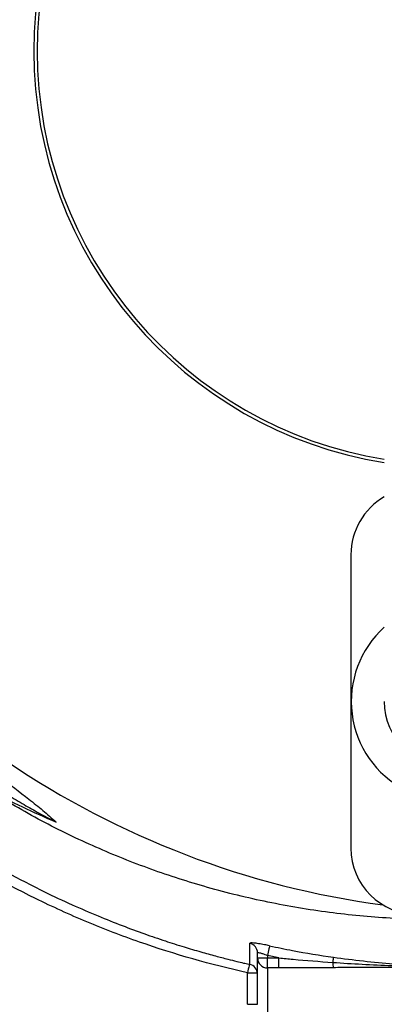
# Model space of a CAD drawing. Header units: millimetres. Extents: x 2267 to 4635, y 1105 to 5811.
# Tile 13 of 23: x 3028 to 3247, y 4053 to 4644. Entities that reach past the tile are written whole.
import ezdxf

# ---------------------------------------------------------------- set-up
doc = ezdxf.new("R2010")
doc.units = ezdxf.units.MM
doc.header["$LTSCALE"] = 2

msp = doc.modelspace()

# ---------------------------------------------------------------- linework, layer by layer
at = {"color": 7, "linetype": 'Continuous', "lineweight": 25}
for p, q in [((3226.86, 4322.53), (3226.86, 4146.53)), ((3170.86, 4080.58), (3170.86, 4083.58)), ((3166.2, 4076.9), (3166.2, 4076.81)), ((3170.86, 4080.58), (3176.86, 4080.58)), ((3170.86, 4052.76), (3170.86, 4080.58)), ((3183.7, 4080.58), (3176.86, 4082.03)), ((3176.86, 4082.03), (3176.86, 4080.58)), ((3176.86, 4074.6), (3176.86, 4080.58)), ((3176.86, 4080.58), (3183.7, 4080.58)), ((3183.7, 4074.6), (3183.7, 4080.58)), ((3164.86, 4052.76), (3164.86, 4071.67)), ((3183.7, 4074.6), (3176.86, 4074.6)), ((3176.86, 4074.6), (3176.86, 4046.69)), ((3164.86, 4052.76), (3170.86, 4052.76))]:
    msp.add_line(p, q, dxfattribs=at)
at = {"color": 8, "linetype": 'Continuous', "lineweight": 25}
msp.add_line((3164.86, 4071.67), (3170.81, 4071.67), dxfattribs=at)
at = {"color": 7, "linetype": 'Continuous', "lineweight": 25, "flags": 128}
for points in [[(3178.14, 4087.86), (3178.09, 4087.66), (3178.01, 4087.26), (3177.88, 4086.69), (3177.72, 4085.96), (3177.53, 4085.1), (3177.32, 4084.14), (3177.1, 4083.1), (3176.86, 4082.03)], [(3216.38, 4080.99), (3216.36, 4080.88), (3216.33, 4080.67), (3216.29, 4080.38), (3216.24, 4080.02), (3216.18, 4079.58), (3216.11, 4079.07), (3216.03, 4078.51), (3215.94, 4077.9)]]:
    msp.add_lwpolyline(points, dxfattribs=at)
at = {"color": 8, "linetype": 'Continuous', "lineweight": 25, "flags": 128}
msp.add_lwpolyline([(3166, 4076.83), (3165.95, 4076.59), (3165.79, 4075.86), (3165.59, 4074.97), (3165.37, 4073.94), (3165.12, 4072.83), (3164.86, 4071.67)], dxfattribs=at)
at = {"color": 7, "linetype": 'Continuous', "lineweight": 25}
for centre, radius, start, end in [((3286.86, 4624.53), 250, 99.2069, 180), ((3286.86, 4624.53), 248, 99.2818, 180), ((3286.86, 4624.53), 250, 180, 260.7931), ((3286.86, 4624.53), 248, 180, 260.7182), ((3286.86, 4624.53), 693, 181.57108, 267.02226), ((3316.02, 4633.73), 526, 209.38318, 262.34866), ((3266.86, 4322.53), 40, 120, 180), ((3286.86, 4234.53), 59.8, 131.98281, 242.5), ((3286.86, 4234.53), 40, 180, 0), ((3266.86, 4146.53), 40, 180, 270), ((3286.86, 4624.53), 651, 230.0922, 249.9078), ((3286.86, 4624.53), 655, 230.09164, 249.90836), ((3286.86, 4624.53), 688, 230.06217, 249.93742), ((3164.89, 4083.57), 5.98, 0.09941, 76.54012), ((3164.86, 4070.86), 6, 2.46114, 77.1727), ((3176.85, 4080.59), 5.99, 180.10925, 270.1093), ((3226.85, 4077.65), 10.9, 178.70505, 195.52825)]:
    msp.add_arc(centre, radius, start, end, dxfattribs=at)
msp.add_ellipse((3316.02, 4826.5), major_axis=(0, 719.45), ratio=0.963433, start_param=2.684346, end_param=2.747955, dxfattribs=at)
for points, knots in [([(3164.86, 4071.67), (3142.84, 4076.55), (3121.25, 4082.71), (3089.49, 4093.85), (3079.01, 4097.87), (3063.45, 4104.4), (3058.29, 4106.65), (3048.03, 4111.32), (3042.94, 4113.73), (3017.74, 4126.11), (2998.34, 4137.13), (2961, 4161.32), (2943.08, 4174.5), (2917.3, 4195.91), (2908.89, 4203.31), (2896.57, 4214.85), (2892.51, 4218.77), (2884.53, 4226.7), (2880.6, 4230.71), (2861.33, 4251.04), (2846.99, 4268.1), (2820.4, 4303.75), (2808.15, 4322.35), (2794.19, 4346.58), (2791.46, 4351.48), (2786.15, 4361.37), (2783.55, 4366.37), (2775.99, 4381.5), (2771.28, 4391.69), (2758.09, 4422.53), (2750.58, 4443.48), (2738.03, 4486.15), (2733, 4507.87), (2728.32, 4535.51), (2727.46, 4541.06), (2726.3, 4549.43), (2725.93, 4552.22), (2725.24, 4557.82), (2724.91, 4560.61), (2723.39, 4574.6), (2722.52, 4585.8), (2720.88, 4619.43), (2721.11, 4641.87), (2723.1, 4669.98), (2723.58, 4675.6), (2724.71, 4686.78), (2725.35, 4692.36), (2727.53, 4709.02), (2729.31, 4720.04), (2735.61, 4752.88), (2741.08, 4774.46), (2751.21, 4806.36), (2754.91, 4816.91), (2760.94, 4832.62), (2763.04, 4837.84), (2767.39, 4848.23), (2769.65, 4853.4), (2781.3, 4879.04), (2791.81, 4898.94), (2803.52, 4918.22)], [0, 0, 0, 0, 0.0625, 0.0625, 0.09375, 0.09375, 0.109375, 0.109375, 0.125, 0.125, 0.1875, 0.1875, 0.25, 0.25, 0.28125, 0.28125, 0.296875, 0.296875, 0.3125, 0.3125, 0.375, 0.375, 0.4375, 0.4375, 0.453125, 0.453125, 0.46875, 0.46875, 0.5, 0.5, 0.5625, 0.5625, 0.625, 0.625, 0.640625, 0.640625, 0.648437, 0.648437, 0.65625, 0.65625, 0.6875, 0.6875, 0.75, 0.75, 0.765625, 0.765625, 0.78125, 0.78125, 0.8125, 0.8125, 0.875, 0.875, 0.90625, 0.90625, 0.921875, 0.921875, 0.9375, 0.9375, 1, 1, 1, 1]), ([(2808.63, 4915.11), (2805.25, 4909.41), (2798.48, 4898.01), (2789.1, 4880.43), (2780.28, 4862.53), (2770.77, 4841.3), (2761.01, 4816.62), (2751.53, 4788.36), (2743.49, 4759.38), (2736.98, 4729.74), (2732.05, 4699.53), (2728.84, 4669.63), (2727.25, 4640.13), (2727.19, 4611.01), (2728.66, 4581.82), (2731.72, 4552.07), (2736.47, 4521.94), (2743.01, 4491.56), (2751.29, 4461.29), (2761.37, 4431.25), (2773.25, 4401.56), (2786.68, 4372.86), (2801.55, 4345.23), (2817.78, 4318.72), (2835.61, 4292.9), (2855.06, 4267.9), (2876.1, 4243.81), (2898.26, 4221.17), (2921.45, 4200.02), (2945.54, 4180.38), (2970.9, 4161.88), (2997.6, 4144.84), (3017.72, 4133.04), (3029.08, 4127.49), (3030.85, 4126.63)], [0, 0, 0, 0, 0.021642, 0.043284, 0.065035, 0.086787, 0.11921, 0.151655, 0.184077, 0.217365, 0.250679, 0.283967, 0.31553, 0.347092, 0.379001, 0.410909, 0.444709, 0.478535, 0.512336, 0.547119, 0.58193, 0.616713, 0.650512, 0.684338, 0.718137, 0.752918, 0.787726, 0.822507, 0.856312, 0.890142, 0.923947, 0.958735, 0.993552, 1, 1, 1, 1]), ([(2853.09, 4373.51), (2855.16, 4369.66), (2862.89, 4355.23), (2878.42, 4331.44), (2899.52, 4302.33), (2920.94, 4276.71), (2942.02, 4254.23), (2962.32, 4234.53), (2981.76, 4217.26), (3000.05, 4202.16), (3016.93, 4188.92), (3031.08, 4178.01), (3042.34, 4169.19), (3047.56, 4164.45), (3050.17, 4162.07)], [0, 0, 0, 0, 0.044896, 0.168274, 0.291529, 0.41438, 0.511255, 0.608188, 0.705076, 0.778604, 0.852133, 0.925835, 0.962948, 1, 1, 1, 1]), ([(2959.91, 4222.1), (2960.71, 4221.43), (2962.32, 4220.09), (2964.75, 4218.1), (2967.19, 4216.13), (2969.64, 4214.17), (2972.1, 4212.23), (2974.58, 4210.3), (2977.07, 4208.39), (2979.58, 4206.5), (2982.09, 4204.62), (2984.62, 4202.75), (2987.16, 4200.9), (2989.71, 4199.07), (2992.28, 4197.25), (2997.01, 4193.94), (3003.95, 4189.23), (3013.2, 4183.24), (3022.59, 4177.46), (3030.41, 4172.87), (3036.6, 4169.37), (3041.09, 4166.89), (3045.61, 4164.45), (3048.65, 4162.87), (3050.16, 4162.07)], [0, 0, 0, 0, 0.0289947, 0.0579823, 0.0869639, 0.1159407, 0.1449138, 0.1738846, 0.202854, 0.2318233, 0.2607937, 0.2897664, 0.3187425, 0.3477231, 0.3767096, 0.4057029, 0.5071482, 0.6085456, 0.7099455, 0.8113982, 0.8585678, 0.9057213, 0.9528637, 1, 1, 1, 1]), ([(3286.86, 4103.61), (3274.68, 4103.7), (3250.31, 4103.9), (3213.63, 4107.51), (3177.04, 4113.62), (3141.33, 4122.36), (3106.9, 4133.44), (3073.69, 4146.78), (3041.18, 4162.39), (3020.4, 4174.77), (3010.01, 4180.96)], [0, 0, 0, 0, 0.12552, 0.25104, 0.379214, 0.507389, 0.629316, 0.751243, 0.875621, 1, 1, 1, 1]), ([(3030.82, 4126.56), (3034.93, 4124.44), (3044.38, 4119.58), (3059.23, 4112.68), (3074.78, 4105.93), (3089.3, 4100.13), (3102.75, 4095.16), (3115.1, 4090.92), (3126.33, 4087.34), (3136.41, 4084.35), (3145.26, 4081.89), (3152.47, 4080), (3158.07, 4078.61), (3162.26, 4077.61), (3164.81, 4077.01), (3166, 4076.74), (3166.16, 4076.7)], [0, 0, 0, 0, 0.1025994, 0.2361604, 0.3584403, 0.4695804, 0.5697548, 0.6591738, 0.7381045, 0.806905, 0.8658688, 0.9143522, 0.9500731, 0.9766087, 0.996995, 1, 1, 1, 1]), ([(3178.14, 4087.86), (3177.11, 4088.08), (3174.79, 4088.58), (3171.44, 4089.18), (3168.58, 4089.58), (3166.65, 4089.68), (3166.4, 4089.48), (3166.28, 4089.38)], [0, 0, 0, 0, 0.168182, 0.377579, 0.584248, 0.791945, 1, 1, 1, 1]), ([(3170.86, 4083.58), (3170.92, 4083.68), (3171.05, 4083.88), (3172.04, 4083.77), (3173.49, 4083.36), (3175.19, 4082.75), (3176.34, 4082.25), (3176.86, 4082.03)], [0, 0, 0, 0, 0.203597, 0.406328, 0.611529, 0.824963, 1, 1, 1, 1]), ([(3178.14, 4087.86), (3182.72, 4086.89), (3195.39, 4084.21), (3208.2, 4082.25), (3216.38, 4080.99)], [0, 0, 0, 0, 0.361067, 1, 1, 1, 1]), ([(3183.7, 4080.58), (3186.54, 4080.3), (3197.27, 4079.25), (3208.03, 4078.47), (3215.94, 4077.9)], [0, 0, 0, 0, 0.264216, 1, 1, 1, 1]), ([(3215.94, 4077.9), (3221.84, 4077.5), (3227.75, 4077.14), (3239.56, 4076.52), (3245.47, 4076.25), (3257.29, 4075.82), (3263.21, 4075.65), (3275.03, 4075.42), (3280.95, 4075.36), (3292.78, 4075.36), (3298.7, 4075.42), (3310.52, 4075.65), (3316.44, 4075.82), (3328.25, 4076.25), (3334.16, 4076.52), (3345.97, 4077.14), (3351.88, 4077.5), (3357.78, 4077.9)], [0, 0, 0, 0, 0.125, 0.125, 0.25, 0.25, 0.375, 0.375, 0.5, 0.5, 0.625, 0.625, 0.75, 0.75, 0.875, 0.875, 1, 1, 1, 1]), ([(3216.38, 4080.99), (3222.36, 4080.21), (3234.31, 4078.63), (3253.04, 4076.92), (3272.52, 4075.81), (3294.45, 4075.57), (3317.89, 4076.62), (3339.38, 4078.6), (3352.51, 4080.35), (3357.35, 4080.99)], [0, 0, 0, 0, 0.127696, 0.255421, 0.39886, 0.542133, 0.719376, 0.896664, 1, 1, 1, 1]), ([(3216.34, 4074.73), (3215.2, 4074.72), (3212.95, 4074.71), (3209.61, 4074.69), (3206.35, 4074.67), (3203.17, 4074.65), (3199.65, 4074.64), (3195.81, 4074.62), (3191.67, 4074.61), (3187.64, 4074.61), (3185, 4074.61), (3183.7, 4074.6)], [0, 0, 0, 0, 0.104816, 0.207215, 0.307202, 0.40478, 0.499954, 0.630563, 0.75743, 0.88057, 1, 1, 1, 1]), ([(3357.39, 4074.73), (3356.32, 4074.74), (3354.13, 4074.75), (3350.77, 4074.77), (3347.25, 4074.79), (3343.56, 4074.81), (3338.18, 4074.84), (3331.02, 4074.88), (3319.27, 4074.92), (3307.44, 4074.97), (3295.67, 4074.99), (3286.84, 4075), (3278.02, 4074.99), (3266.26, 4074.97), (3254.44, 4074.92), (3242.69, 4074.88), (3234.71, 4074.84), (3227.78, 4074.8), (3221.91, 4074.77), (3218.15, 4074.74), (3216.34, 4074.73)], [0, 0, 0, 0, 0.022719, 0.046582, 0.071589, 0.09774, 0.125036, 0.186114, 0.250071, 0.375092, 0.437604, 0.500132, 0.562638, 0.62512, 0.750066, 0.813982, 0.875017, 0.919854, 0.961514, 1, 1, 1, 1])]:
    msp.add_open_spline(points, degree=3, knots=knots, dxfattribs=at)
at = {"color": 8, "linetype": 'Continuous', "lineweight": 25}
for points, knots in [([(3157.14, 3944.09), (3148.93, 3943.93), (3126.08, 3943.49), (3088.53, 3944.89), (3044.63, 3948.62), (3000.92, 3954.78), (2957.65, 3963.36), (2915.01, 3974.42), (2875.05, 3987.43), (2837.76, 4002.01), (2803.03, 4017.68), (2769.14, 4035.11), (2735.72, 4054.51), (2702.95, 4076), (2670.88, 4099.5), (2639.97, 4124.51), (2610.64, 4150.45), (2582.83, 4177.18), (2556.55, 4204.62), (2531.42, 4233.12), (2507.27, 4262.9), (2484.18, 4293.97), (2462.21, 4326.3), (2441.65, 4359.54), (2426.99, 4385.59), (2419.19, 4400.53), (2417.42, 4403.93)], [0, 0, 0, 0, 0.026776, 0.0745385, 0.1224625, 0.1704496, 0.2184141, 0.2662857, 0.3140132, 0.3553895, 0.3968209, 0.4382521, 0.4796284, 0.5227941, 0.566013, 0.6092465, 0.6524321, 0.6937028, 0.7350089, 0.7763151, 0.817586, 0.8600436, 0.9025397, 0.9450355, 0.9874925, 1, 1, 1, 1]), ([(2422.74, 4406.68), (2424.5, 4403.31), (2432.09, 4388.79), (2446.28, 4363.53), (2466.07, 4331.4), (2487.19, 4300.11), (2509.79, 4269.44), (2533.89, 4239.47), (2559.48, 4210.27), (2586.29, 4182.17), (2614.04, 4155.48), (2642.61, 4130.16), (2671.98, 4106.26), (2702.4, 4083.72), (2734.32, 4062.45), (2767.79, 4042.67), (2802.73, 4024.46), (2838.6, 4008.14), (2876.57, 3993.24), (2916.73, 3980.17), (2959.03, 3969.2), (3001.98, 3960.68), (3045.34, 3954.61), (3087.99, 3950.8), (3116.19, 3950.17), (3129.8, 3949.87)], [0, 0, 0, 0, 0.012901, 0.055469, 0.098075, 0.14068, 0.18325, 0.227045, 0.27088, 0.314714, 0.35851, 0.401216, 0.443965, 0.4867, 0.529388, 0.573805, 0.618286, 0.662767, 0.707183, 0.756356, 0.805676, 0.855093, 0.904532, 0.953907, 1, 1, 1, 1]), ([(3166.2, 4076.81), (3166.21, 4076.78), (3166.22, 4076.46), (3166.24, 4078.06), (3166.26, 4081.1), (3166.27, 4084.86), (3166.28, 4087.87), (3166.28, 4089.38)], [0, 0, 0, 0, 0.028258, 0.353762, 0.609642, 0.804786, 1, 1, 1, 1])]:
    msp.add_open_spline(points, degree=3, knots=knots, dxfattribs=at)

doc.saveas('drawing.dxf')
